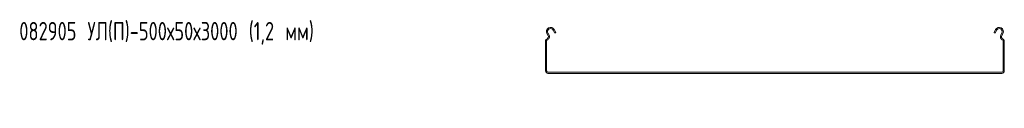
# Model space of a CAD drawing. Header units: millimetres. Extents: x -792 to 3872, y -6969 to -65.
# Tile 2 of 20: x -787 to 287, y -4743 to -4651. Entities that reach past the tile are written whole.
import ezdxf

# ---------------------------------------------------------------- set-up
doc = ezdxf.new("R2010")
doc.units = ezdxf.units.MM
doc.styles.add('SLDTEXTSTYLE0', font='TXT', dxfattribs={"width": 0.7, "bigfont": 'bigfont'})

msp = doc.modelspace()

# ---------------------------------------------------------------- linework, layer by layer
at = {"color": 7, "linetype": 'Continuous', "lineweight": 15}
for p, q in [((-210.7, -4666.4), (-212, -4664)), ((-209.6, -4665.8), (-210.9, -4663.4)), ((-205.1, -4660.3), (-203.3, -4663.6)), ((-204, -4659.7), (-202.3, -4663)), ((-202.3, -4663), (-203.3, -4663.6)), ((275.3, -4663), (277, -4659.7)), ((276.4, -4663.6), (275.3, -4663)), ((276.4, -4663.6), (278.1, -4660.3)), ((283.9, -4663.4), (282.7, -4665.8)), ((285, -4664), (283.7, -4666.4)), ((-213.5, -4704.7), (-213.5, -4671.7)), ((-212.3, -4704.7), (-212.3, -4671.7)), ((285.3, -4671.7), (285.3, -4704.7)), ((286.5, -4671.7), (286.5, -4704.7)), ((283.8, -4706.2), (-210.8, -4706.2)), ((283.8, -4707.4), (-210.8, -4707.4))]:
    msp.add_line(p, q, dxfattribs=at)
for centre, radius, start, end in [((-208, -4661.9), 4.5, 28.0725, 208.0725), ((-212.9, -4667.5), 2.5, 286.2863, 28.0725), ((-212.9, -4667.5), 3.7, 286.2863, 28.0725), ((-208, -4661.9), 3.3, 28.0725, 208.0725), ((281, -4661.9), 4.5, 331.9275, 151.9275), ((281, -4661.9), 3.3, 331.9275, 151.9275), ((285.9, -4667.5), 3.7, 151.9275, 253.7137), ((285.9, -4667.5), 2.5, 151.9275, 253.7137), ((-211.7, -4671.7), 1.8, 106.2863, 180), ((-211.7, -4671.7), 0.6, 106.2863, 180), ((284.7, -4671.7), 0.6, 0, 73.7137), ((284.7, -4671.7), 1.8, 0, 73.7137), ((-210.8, -4704.7), 2.7, 180, 270), ((-210.8, -4704.7), 1.5, 180, 270), ((283.8, -4704.7), 2.7, 270, 0), ((283.8, -4704.7), 1.5, 270, 0)]:
    msp.add_arc(centre, radius, start, end, dxfattribs=at)

# ---------------------------------------------------------------- texts
at = {"color": 7, "linetype": 'Continuous', "lineweight": 0, "insert": (-787, -4651.4), "char_height": 20, "attachment_point": 1, "style": 'SLDTEXTSTYLE0'}
msp.add_mtext('082905 \\M+18454\\M+1844C(\\M+18450)-500\\M+1848750\\M+184873000 (1,2 \\M+1847D\\M+1847D)', dxfattribs=at)

doc.saveas('drawing.dxf')
